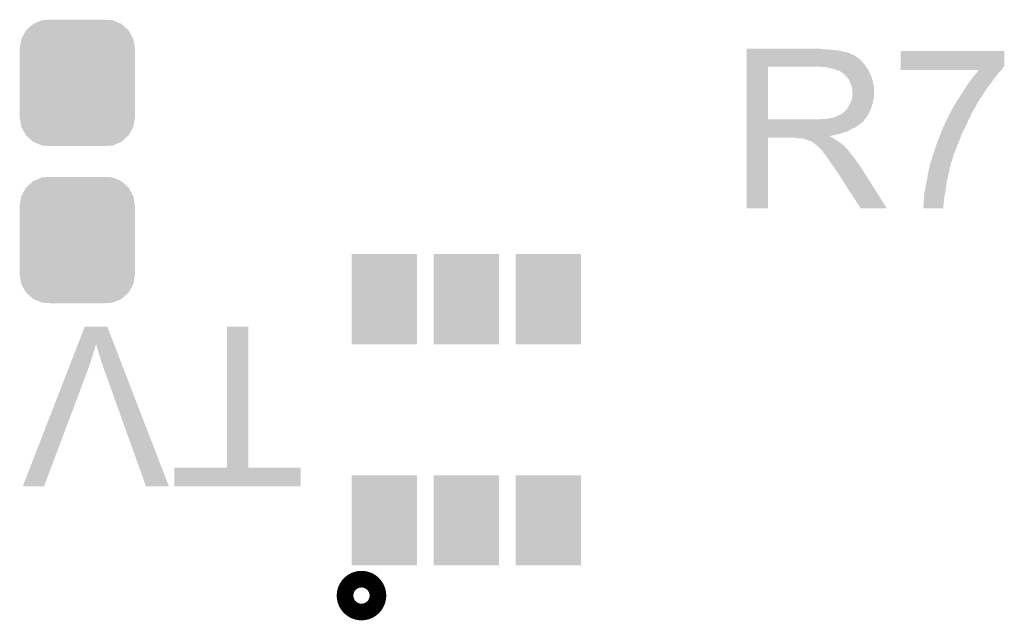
# Model space of a CAD drawing. Extents: x -9 to 122, y -9 to 65.
# Tile 126 of 256: x 28.72 to 34.73, y 51.85 to 55.52. Entities that reach past the tile are written whole.
import ezdxf

# ---------------------------------------------------------------- set-up
doc = ezdxf.new("R2010")
doc.units = 0
doc.layers.get('0').update_dxf_attribs({"linetype": 'CONTINUOUS'})
doc.layers.add('CLICKER_4_FOR_R7FA4M2A_V100_GTO', color=12, linetype='CONTINUOUS')
doc.layers.add('CLICKER_4_FOR_R7FA4M2A_V100_GTS', color=13, linetype='CONTINUOUS')

# ---------------------------------------------------------------- blocks, each defined once
blk = doc.blocks.new('CUSTOM_170')
for points in [[(-0.26893, 0.360448), (-0.267216, 0.361152), (0.268592, 0.360448), (0.26779, 0.361152)], [(-0.267216, 0.361152), (-0.213724, 0.383108), (0.26779, 0.361152), (0.21312, 0.383108)], [(-0.213724, 0.383108), (-0.20803, 0.383392), (0.21312, 0.383108), (0.212412, 0.383392)], [(-0.20803, 0.383392), (-0.154122, 0.38608), (0.212412, 0.383392), (0.154132, 0.38608)], [(-0.341452, 0.269636), (-0.313432, 0.320688), (0.341702, 0.269636), (0.313176, 0.320688)], [(-0.313432, 0.320688), (-0.312264, 0.321732), (0.313176, 0.320688), (0.312592, 0.321732)], [(-0.312264, 0.321732), (-0.26893, 0.360448), (0.312592, 0.321732), (0.268592, 0.360448)], [(-0.35179, 0.21082), (-0.342144, 0.268372), (0.35179, 0.21082), (0.34192, 0.268372)], [(-0.342144, 0.268372), (-0.341452, 0.269636), (0.34192, 0.268372), (0.341702, 0.269636)], [(-0.35179, 0.20955), (-0.35179, 0.21082), (0.35179, 0.20955), (0.35179, 0.21082)], [(-0.35179, -0.20955), (-0.35179, 0.20955), (0.35179, -0.20955), (0.35179, 0.20955)], [(-0.35179, -0.21082), (-0.35179, -0.20955), (0.35179, -0.21082), (0.35179, -0.20955)], [(-0.34192, -0.268358), (-0.35179, -0.21082), (0.342148, -0.268358), (0.35179, -0.21082)], [(-0.341702, -0.269636), (-0.34192, -0.268358), (0.341446, -0.269636), (0.342148, -0.268358)], [(-0.313184, -0.320676), (-0.341702, -0.269636), (0.31344, -0.320676), (0.341446, -0.269636)], [(-0.312594, -0.321732), (-0.313184, -0.320676), (0.312258, -0.321732), (0.31344, -0.320676)], [(-0.268602, -0.36044), (-0.312594, -0.321732), (0.26894, -0.36044), (0.312258, -0.321732)], [(-0.267792, -0.361154), (-0.268602, -0.36044), (0.2672, -0.361154), (0.26894, -0.36044)], [(-0.213136, -0.383104), (-0.267792, -0.361154), (0.213734, -0.383104), (0.2672, -0.361154)], [(-0.212414, -0.383394), (-0.213136, -0.383104), (0.207926, -0.383394), (0.213734, -0.383104)], [(-0.154122, -0.38608), (-0.212414, -0.383394), (0.154132, -0.38608), (0.207926, -0.383394)]]:
    blk.add_solid(points)
blk = doc.blocks.new('RECTANGLE_181')
blk.add_solid([(0.19939, 0.27559), (0.19939, -0.27559), (-0.19939, 0.27559), (-0.19939, -0.27559)])

msp = doc.modelspace()

# ---------------------------------------------------------------- linework, layer by layer
at = {"layer": 'CLICKER_4_FOR_R7FA4M2A_V100_GTO', "const_width": 0.20066}
msp.add_lwpolyline([(30.75432, 52.00142, 1), (30.85592, 52.00142, 1)], format="xyb", close=True, dxfattribs=at)
at = {"layer": 'CLICKER_4_FOR_R7FA4M2A_V100_GTO'}
for points in [[(33.15718, 55.33898), (33.157182, 55.34152), (33.619442, 55.33898), (33.609282, 55.34152)], [(33.15718, 55.3339), (33.15718, 55.33898), (33.6931, 55.3339), (33.63214, 55.33898)], [(33.15718, 55.32882), (33.15718, 55.3339), (33.72612, 55.32882), (33.6931, 55.3339)], [(33.15718, 55.3212), (33.15718, 55.32882), (33.75914, 55.3212), (33.72612, 55.32882)], [(33.15718, 55.318658), (33.15718, 55.3212), (33.774382, 55.318658), (33.75914, 55.3212)], [(33.15718, 55.313576), (33.15718, 55.318658), (33.78708, 55.313576), (33.774382, 55.318658)], [(33.15718, 55.31104), (33.15718, 55.313576), (33.789624, 55.31104), (33.78708, 55.313576)], [(33.15718, 55.3085), (33.15718, 55.31104), (33.79724, 55.3085), (33.789624, 55.31104)], [(33.15718, 55.303418), (33.15718, 55.3085), (33.809942, 55.303418), (33.79724, 55.3085)], [(33.15718, 55.29326), (33.15718, 55.303418), (33.82518, 55.29326), (33.809942, 55.303418)], [(34.096962, 55.2323), (34.09698, 55.328798), (34.729398, 55.2323), (34.72942, 55.328798)], [(34.09698, 55.328798), (34.096982, 55.32882), (34.72942, 55.328798), (34.096982, 55.32882)], [(33.157178, 55.24246), (33.15718, 55.26278), (33.87852, 55.24246), (33.86074, 55.26278)], [(33.157178, 55.2323), (33.157178, 55.24246), (33.885294, 55.2323), (33.87852, 55.24246)], [(33.15718, 55.280558), (33.15718, 55.29326), (33.842962, 55.280558), (33.82518, 55.29326)], [(33.15718, 55.26278), (33.15718, 55.280558), (33.86074, 55.26278), (33.842962, 55.280558)], [(33.157172, 54.909742), (33.157178, 55.2323), (33.2867, 54.909742), (33.286722, 55.2323)], [(33.63214, 55.22976), (33.59404, 55.2323), (33.886988, 55.22976), (33.885294, 55.2323)], [(33.662622, 55.22468), (33.63214, 55.22976), (33.890374, 55.22468), (33.886988, 55.22976)], [(33.681256, 55.219598), (33.662622, 55.22468), (33.893762, 55.219598), (33.890374, 55.22468)], [(33.69056, 55.21706), (33.681256, 55.219598), (33.8963, 55.21706), (33.893762, 55.219598)], [(33.713418, 55.20944), (33.69056, 55.21706), (33.90138, 55.20944), (33.8963, 55.21706)], [(33.7312, 55.201818), (33.713418, 55.20944), (33.903922, 55.201818), (33.90138, 55.20944)], [(33.74136, 55.1942), (33.7312, 55.201818), (33.90646, 55.1942), (33.903922, 55.201818)], [(33.741364, 55.194198), (33.74136, 55.1942), (33.90646, 55.194198), (33.90646, 55.1942)], [(33.748982, 55.189118), (33.741364, 55.194198), (33.909364, 55.189118), (33.90646, 55.194198)], [(33.761684, 55.176416), (33.748982, 55.189118), (33.916622, 55.176416), (33.909364, 55.189118)], [(34.09696, 55.21452), (34.096962, 55.224676), (34.714178, 55.21452), (34.719258, 55.224676)], [(34.09696, 55.212002), (34.09696, 55.21452), (34.71166, 55.212002), (34.714178, 55.21452)], [(34.574434, 55.21198), (34.09696, 55.212002), (34.711638, 55.21198), (34.71166, 55.212002)], [(34.096962, 55.232294), (34.096962, 55.2323), (34.726874, 55.232294), (34.729398, 55.2323)], [(34.096962, 55.224676), (34.096962, 55.232294), (34.719258, 55.224676), (34.726874, 55.232294)], [(34.547642, 55.17896), (34.560006, 55.1942), (34.6837, 55.17896), (34.69386, 55.1942)], [(34.560006, 55.1942), (34.574434, 55.21198), (34.69386, 55.1942), (34.711638, 55.21198)], [(33.7693, 55.1688), (33.761684, 55.176416), (33.918526, 55.1688), (33.916622, 55.176416)], [(33.77837, 55.156102), (33.7693, 55.1688), (33.9217, 55.156102), (33.918526, 55.1688)], [(33.782, 55.15102), (33.77837, 55.156102), (33.923226, 55.15102), (33.9217, 55.156102)], [(33.78962, 55.1307), (33.782, 55.15102), (33.92932, 55.1307), (33.923226, 55.15102)], [(33.79724, 55.112918), (33.78962, 55.1307), (33.932554, 55.112918), (33.92932, 55.1307)], [(34.492004, 55.10276), (34.506796, 55.12562), (34.62528, 55.10276), (34.64306, 55.12562)], [(34.506796, 55.12562), (34.50844, 55.128158), (34.64306, 55.12562), (34.644962, 55.128158)], [(34.50844, 55.128158), (34.522036, 55.14594), (34.644962, 55.128158), (34.6583, 55.14594)], [(34.522036, 55.14594), (34.535632, 55.16372), (34.6583, 55.14594), (34.671, 55.16372)], [(34.535632, 55.16372), (34.54146, 55.17134), (34.671, 55.16372), (34.67735, 55.17134)], [(34.54146, 55.17134), (34.547642, 55.17896), (34.67735, 55.17134), (34.6837, 55.17896)], [(33.798934, 55.102758), (33.79724, 55.112918), (33.9344, 55.102758), (33.932554, 55.112918)], [(33.79978, 55.09768), (33.798934, 55.102758), (33.9344, 55.09768), (33.9344, 55.102758)], [(33.80232, 55.084978), (33.79978, 55.09768), (33.9344, 55.084978), (33.9344, 55.09768)], [(33.80232, 55.054498), (33.80232, 55.084978), (33.9344, 55.054498), (33.9344, 55.084978)], [(34.46145, 55.0545), (34.477326, 55.079902), (34.594802, 55.0545), (34.61004, 55.079902)], [(34.477326, 55.079902), (34.4805, 55.08498), (34.61004, 55.079902), (34.613424, 55.08498)], [(34.4805, 55.08498), (34.492004, 55.10276), (34.613424, 55.08498), (34.62528, 55.10276)], [(33.77946, 54.99354), (33.784538, 55.001158), (33.921238, 54.99354), (33.923316, 55.001158)], [(33.784538, 55.001158), (33.78962, 55.01132), (33.923316, 55.001158), (33.926086, 55.01132)], [(33.78962, 55.01132), (33.790636, 55.01386), (33.926086, 55.01132), (33.92678, 55.01386)], [(33.790636, 55.01386), (33.7947, 55.02402), (33.92678, 55.01386), (33.929036, 55.02402)], [(33.7947, 55.02402), (33.798932, 55.03672), (33.929036, 55.02402), (33.93186, 55.03672)], [(33.798932, 55.03672), (33.799778, 55.039258), (33.93186, 55.03672), (33.932494, 55.039258)], [(33.799778, 55.039258), (33.801048, 55.046878), (33.932494, 55.039258), (33.9344, 55.046878)], [(33.801048, 55.046878), (33.80232, 55.054498), (33.9344, 55.046878), (33.9344, 55.054498)], [(34.425466, 54.99862), (34.432238, 55.008778), (34.55924, 54.99862), (34.565164, 55.008778)], [(34.432238, 55.008778), (34.4424, 55.026562), (34.565164, 55.008778), (34.575538, 55.026562)], [(34.4424, 55.026562), (34.444214, 55.029102), (34.575538, 55.026562), (34.57702, 55.029102)], [(34.444214, 55.029102), (34.4551, 55.04434), (34.57702, 55.029102), (34.587688, 55.04434)], [(34.4551, 55.04434), (34.46145, 55.0545), (34.587688, 55.04434), (34.594802, 55.0545)], [(33.715958, 54.935118), (33.728662, 54.9402), (33.896296, 54.935118), (33.898838, 54.9402)], [(33.728662, 54.9402), (33.741358, 54.947818), (33.898838, 54.9402), (33.902648, 54.947818)], [(33.741358, 54.947818), (33.750884, 54.95544), (33.902648, 54.947818), (33.90646, 54.95544)], [(33.750884, 54.95544), (33.754058, 54.957978), (33.90646, 54.95544), (33.907516, 54.957978)], [(33.754058, 54.957978), (33.766758, 54.970678), (33.907516, 54.957978), (33.912808, 54.970678)], [(33.766758, 54.970678), (33.776918, 54.985916), (33.912808, 54.970678), (33.919158, 54.985916)], [(33.776918, 54.985918), (33.77946, 54.99354), (33.91916, 54.985918), (33.921238, 54.99354)], [(33.776918, 54.985916), (33.776918, 54.985918), (33.919158, 54.985916), (33.91916, 54.985918)], [(34.386518, 54.924958), (34.39541, 54.94274), (34.521138, 54.924958), (34.52876, 54.94274)], [(34.39541, 54.94274), (34.401762, 54.95544), (34.52876, 54.94274), (34.53384, 54.95544)], [(34.401762, 54.95544), (34.404302, 54.957984), (34.53384, 54.95544), (34.535534, 54.957984)], [(34.404302, 54.957984), (34.406838, 54.963058), (34.535534, 54.957984), (34.538918, 54.963058)], [(34.406838, 54.963058), (34.40684, 54.963062), (34.538918, 54.963058), (34.53892, 54.963062)], [(34.40684, 54.963062), (34.408532, 54.968136), (34.53892, 54.963062), (34.541458, 54.968136)], [(34.408532, 54.968136), (34.40938, 54.97068), (34.541458, 54.968136), (34.543998, 54.97068)], [(34.40938, 54.97068), (34.409382, 54.970682), (34.543998, 54.97068), (34.543998, 54.970682)], [(34.409382, 54.970682), (34.417, 54.98084), (34.543998, 54.970682), (34.54954, 54.98084)], [(34.417, 54.98084), (34.422082, 54.993542), (34.54954, 54.98084), (34.556468, 54.993542)], [(34.422082, 54.993542), (34.425466, 54.99862), (34.556468, 54.993542), (34.55924, 54.99862)], [(33.15717, 54.89702), (33.157172, 54.90972), (33.86835, 54.89702), (33.876824, 54.90972)], [(33.15717, 54.896998), (33.15717, 54.89702), (33.86582, 54.896998), (33.86835, 54.89702)], [(33.15717, 54.894474), (33.15717, 54.896998), (33.865806, 54.894474), (33.86582, 54.896998)], [(33.15717, 54.891938), (33.15717, 54.894474), (33.86074, 54.891938), (33.865806, 54.894474)], [(33.15717, 54.88686), (33.15717, 54.891938), (33.85566, 54.88686), (33.86074, 54.891938)], [(33.15717, 54.881778), (33.15717, 54.88686), (33.848038, 54.881778), (33.85566, 54.88686)], [(33.15717, 54.87416), (33.15717, 54.881778), (33.840416, 54.87416), (33.848038, 54.881778)], [(33.157172, 54.90972), (33.157172, 54.909742), (33.594038, 54.90972), (33.2867, 54.909742)], [(33.594038, 54.90972), (33.61182, 54.91226), (33.876824, 54.90972), (33.87852, 54.91226)], [(33.634678, 54.91226), (33.65754, 54.91734), (33.87852, 54.91226), (33.883598, 54.91734)], [(33.65754, 54.91734), (33.680398, 54.91988), (33.883598, 54.91734), (33.886138, 54.91988)], [(33.680398, 54.91988), (33.700714, 54.924958), (33.886138, 54.91988), (33.891216, 54.924958)], [(33.700714, 54.924958), (33.700716, 54.92496), (33.891216, 54.924958), (33.891218, 54.92496)], [(33.700716, 54.92496), (33.70326, 54.927498), (33.891218, 54.92496), (33.892486, 54.927498)], [(33.70326, 54.927498), (33.708338, 54.93004), (33.892486, 54.927498), (33.893758, 54.93004)], [(33.708338, 54.93004), (33.715958, 54.935118), (33.893758, 54.93004), (33.896296, 54.935118)], [(34.35881, 54.86654), (34.3692, 54.8894), (34.4932, 54.86654), (34.50336, 54.8894)], [(34.3692, 54.8894), (34.37382, 54.89956), (34.50336, 54.8894), (34.50717, 54.89956)], [(34.37382, 54.89956), (34.3789, 54.90972), (34.50717, 54.89956), (34.51098, 54.90972)], [(34.3789, 54.90972), (34.386518, 54.924958), (34.51098, 54.90972), (34.521138, 54.924958)], [(33.15717, 54.869076), (33.15717, 54.87416), (33.82772, 54.869076), (33.840416, 54.87416)], [(33.15717, 54.85892), (33.15717, 54.869076), (33.817556, 54.85892), (33.82772, 54.869076)], [(33.15717, 54.85384), (33.15717, 54.85892), (33.80232, 54.85384), (33.817556, 54.85892)], [(33.15717, 54.846218), (33.15717, 54.85384), (33.787078, 54.846218), (33.80232, 54.85384)], [(33.15717, 54.836058), (33.15717, 54.846218), (33.771838, 54.836058), (33.787078, 54.846218)], [(33.15717, 54.830978), (33.15717, 54.836058), (33.751518, 54.830978), (33.771838, 54.836058)], [(33.15717, 54.82336), (33.15717, 54.830978), (33.731198, 54.82336), (33.751518, 54.830978)], [(33.15717, 54.81828), (33.15717, 54.82336), (33.71088, 54.81828), (33.731198, 54.82336)], [(34.337774, 54.815738), (34.34842, 54.84368), (34.4678, 54.815738), (34.48177, 54.84368)], [(34.34842, 54.84368), (34.35881, 54.86654), (34.48177, 54.84368), (34.4932, 54.86654)], [(33.15716, 54.366182), (33.157168, 54.797938), (33.286678, 54.366182), (33.2867, 54.797938)], [(33.157168, 54.80812), (33.15717, 54.81828), (33.660302, 54.80812), (33.71088, 54.81828)], [(33.157168, 54.808118), (33.157168, 54.80812), (33.662622, 54.808118), (33.660302, 54.80812)], [(33.157168, 54.805576), (33.157168, 54.808118), (33.670242, 54.805576), (33.662622, 54.808118)], [(33.157168, 54.79796), (33.157168, 54.805576), (33.677862, 54.79796), (33.670242, 54.805576)], [(33.157168, 54.797938), (33.157168, 54.79796), (33.2867, 54.797938), (33.451798, 54.79796)], [(33.45181, 54.797958), (33.451798, 54.79796), (33.677864, 54.797958), (33.677862, 54.79796)], [(33.467038, 54.79542), (33.45181, 54.797958), (33.68294, 54.79542), (33.677864, 54.797958)], [(33.494976, 54.792882), (33.489896, 54.79542), (33.688016, 54.792882), (33.68294, 54.79542)], [(33.505136, 54.79288), (33.494976, 54.792882), (33.688018, 54.79288), (33.688016, 54.792882)], [(33.527998, 54.78526), (33.505136, 54.79288), (33.70072, 54.78526), (33.688018, 54.79288)], [(33.53816, 54.78018), (33.527998, 54.78526), (33.709188, 54.78018), (33.70072, 54.78526)], [(33.545778, 54.77764), (33.53816, 54.78018), (33.71342, 54.77764), (33.709188, 54.78018)], [(33.561016, 54.770022), (33.545778, 54.77764), (33.722944, 54.770022), (33.71342, 54.77764)], [(33.56356, 54.76748), (33.561016, 54.770022), (33.72612, 54.76748), (33.722944, 54.770022)], [(33.563564, 54.767478), (33.56356, 54.76748), (33.726122, 54.767478), (33.72612, 54.76748)], [(33.573088, 54.759858), (33.563564, 54.767478), (33.738822, 54.759858), (33.726122, 54.767478)], [(33.57626, 54.75732), (33.573088, 54.759858), (33.74136, 54.75732), (33.738822, 54.759858)], [(34.3154, 54.75732), (34.31794, 54.76494), (34.44494, 54.75732), (34.448114, 54.76494)], [(34.31794, 54.76494), (34.327084, 54.787802), (34.448114, 54.76494), (34.45764, 54.787802)], [(34.327084, 54.787802), (34.3281, 54.79034), (34.45764, 54.787802), (34.458562, 54.79034)], [(34.3281, 54.79034), (34.337774, 54.815738), (34.458562, 54.79034), (34.4678, 54.815738)], [(33.586418, 54.7497), (33.57626, 54.75732), (33.74898, 54.7497), (33.74136, 54.75732)], [(33.611822, 54.724298), (33.586418, 54.7497), (33.77438, 54.724298), (33.74898, 54.7497)], [(33.619438, 54.716682), (33.611822, 54.724298), (33.780094, 54.716682), (33.77438, 54.724298)], [(33.62452, 54.70906), (33.619438, 54.716682), (33.78581, 54.70906), (33.780094, 54.716682)], [(33.6296, 54.70398), (33.62452, 54.70906), (33.78962, 54.70398), (33.78581, 54.70906)], [(33.632138, 54.701442), (33.6296, 54.70398), (33.791842, 54.701442), (33.78962, 54.70398)], [(33.643254, 54.68366), (33.632138, 54.701442), (33.8074, 54.68366), (33.791842, 54.701442)], [(34.296534, 54.698902), (34.297622, 54.70144), (34.42208, 54.698902), (34.423072, 54.70144)], [(34.297622, 54.70144), (34.3027, 54.71922), (34.423072, 54.70144), (34.43003, 54.71922)], [(34.3027, 54.71922), (34.3154, 54.75732), (34.43003, 54.71922), (34.44494, 54.75732)], [(33.64484, 54.68112), (33.643254, 54.68366), (33.809178, 54.68112), (33.8074, 54.68366)], [(33.66008, 54.6608), (33.64484, 54.68112), (33.823402, 54.6608), (33.809178, 54.68112)], [(33.661774, 54.65826), (33.66008, 54.6608), (33.82518, 54.65826), (33.823402, 54.6608)], [(33.67532, 54.63794), (33.661774, 54.65826), (33.83996, 54.63794), (33.82518, 54.65826)], [(34.275566, 54.632856), (34.2773, 54.640482), (34.40176, 54.632856), (34.404106, 54.640482)], [(34.2773, 54.640482), (34.277302, 54.643024), (34.404106, 54.640482), (34.404888, 54.643024)], [(34.277302, 54.643024), (34.27984, 54.648102), (34.404888, 54.643024), (34.40645, 54.648102)], [(34.27984, 54.648102), (34.28238, 54.65572), (34.40645, 54.648102), (34.408794, 54.65572)], [(34.28238, 54.65572), (34.28746, 54.668422), (34.408794, 54.65572), (34.412702, 54.668422)], [(34.28746, 54.668422), (34.290002, 54.683662), (34.412702, 54.668422), (34.41739, 54.683662)], [(34.290002, 54.683662), (34.296534, 54.698902), (34.41739, 54.683662), (34.42208, 54.698902)], [(33.681036, 54.63032), (33.67532, 54.63794), (33.8455, 54.63032), (33.83996, 54.63794)], [(33.69056, 54.617618), (33.681036, 54.63032), (33.85356, 54.617618), (33.8455, 54.63032)], [(33.70326, 54.5973), (33.69056, 54.617618), (33.86645, 54.5973), (33.85356, 54.617618)], [(33.71342, 54.58206), (33.70326, 54.5973), (33.87612, 54.58206), (33.86645, 54.5973)], [(33.718498, 54.57698), (33.71342, 54.58206), (33.879344, 54.57698), (33.87612, 54.58206)], [(34.262482, 54.571898), (34.2646, 54.5846), (34.38652, 54.571898), (34.39075, 54.5846)], [(34.2646, 54.5846), (34.265176, 54.58714), (34.39075, 54.5846), (34.391598, 54.58714)], [(34.265176, 54.58714), (34.270948, 54.612538), (34.391598, 54.58714), (34.39668, 54.612538)], [(34.270948, 54.612538), (34.274412, 54.627778), (34.39668, 54.612538), (34.401758, 54.627778)], [(34.274412, 54.627778), (34.275566, 54.632856), (34.401758, 54.627778), (34.40176, 54.632856)], [(33.721038, 54.571904), (33.718498, 54.57698), (33.882564, 54.571904), (33.879344, 54.57698)], [(33.723574, 54.569366), (33.721038, 54.571904), (33.884174, 54.569366), (33.882564, 54.571904)], [(33.72358, 54.566824), (33.723574, 54.569366), (33.885786, 54.566824), (33.884174, 54.569366)], [(33.853116, 54.36617), (33.72358, 54.566824), (34.013094, 54.36617), (33.885786, 54.566824)], [(34.251052, 54.51348), (34.25444, 54.52872), (34.37636, 54.51348), (34.378264, 54.52872)], [(34.25444, 54.52872), (34.255454, 54.533798), (34.378264, 54.52872), (34.3789, 54.533798)], [(34.255454, 54.533798), (34.25952, 54.55412), (34.3789, 54.533798), (34.38398, 54.55412)], [(34.25952, 54.55412), (34.262482, 54.571898), (34.38398, 54.55412), (34.38652, 54.571898)], [(34.2392, 54.44236), (34.24174, 54.46268), (34.364728, 54.44236), (34.367936, 54.46268)], [(34.24174, 54.46268), (34.243008, 54.46776), (34.367936, 54.46268), (34.36874, 54.46776)], [(34.243008, 54.46776), (34.24682, 54.483002), (34.36874, 54.46776), (34.37128, 54.483002)], [(34.24682, 54.483002), (34.24936, 54.50586), (34.37128, 54.483002), (34.37509, 54.50586)], [(34.24936, 54.50586), (34.251052, 54.51348), (34.37509, 54.50586), (34.37636, 54.51348)], [(34.23666, 54.409342), (34.238352, 54.419502), (34.360148, 54.409342), (34.36112, 54.419502)], [(34.23666, 54.383944), (34.23666, 54.409342), (34.35772, 54.383944), (34.360148, 54.409342)], [(34.238352, 54.419502), (34.2392, 54.424582), (34.36112, 54.419502), (34.361922, 54.424582)], [(34.2392, 54.424582), (34.2392, 54.44236), (34.361922, 54.424582), (34.364728, 54.44236)], [(33.286678, 54.36616), (33.15716, 54.366182), (33.286678, 54.36616), (33.286678, 54.366182)], [(34.0131, 54.36616), (34.013094, 54.36617), (34.0131, 54.36616), (33.853116, 54.36617)], [(34.23412, 54.366182), (34.234122, 54.376322), (34.356022, 54.366182), (34.35699, 54.376322)], [(34.35602, 54.36616), (34.23412, 54.366182), (34.35602, 54.36616), (34.356022, 54.366182)], [(34.234122, 54.376322), (34.23666, 54.383944), (34.35699, 54.376322), (34.35772, 54.383944)], [(29.074582, 53.537972), (29.11603, 53.644786), (29.29435, 53.537972), (29.253184, 53.644786)], [(29.11603, 53.644786), (29.116036, 53.6448), (29.253184, 53.644786), (29.116036, 53.6448)], [(29.9847, 52.783762), (29.98472, 53.644778), (30.114262, 52.783762), (30.11424, 53.644778)], [(29.98472, 53.644778), (29.984722, 53.6448), (30.11424, 53.644778), (29.984722, 53.6448)], [(29.054928, 53.487322), (29.062812, 53.507638), (29.16936, 53.487322), (29.176978, 53.507638)], [(29.062812, 53.507638), (29.068724, 53.522878), (29.176978, 53.507638), (29.17952, 53.522878)], [(29.068724, 53.522878), (29.070696, 53.527956), (29.17952, 53.522878), (29.182058, 53.527956)], [(29.070696, 53.527956), (29.072666, 53.533034), (29.182058, 53.527956), (29.18206, 53.533034)], [(29.072666, 53.533034), (29.073652, 53.535574), (29.18206, 53.533034), (29.184594, 53.535574)], [(29.073652, 53.535574), (29.074582, 53.537972), (29.184594, 53.535574), (29.1846, 53.537972)], [(29.20238, 53.4797), (29.1846, 53.537972), (29.316806, 53.4797), (29.29435, 53.537972)], [(29.035214, 53.43652), (29.054928, 53.487322), (29.154122, 53.43652), (29.16936, 53.487322)], [(29.21762, 53.428898), (29.20238, 53.4797), (29.336386, 53.428898), (29.316806, 53.4797)], [(28.737572, 52.66947), (29.012546, 53.3781), (28.867094, 52.66947), (29.1338, 53.3781)], [(29.012546, 53.3781), (29.024372, 53.40858), (29.1338, 53.3781), (29.14396, 53.40858)], [(29.024372, 53.40858), (29.035214, 53.43652), (29.14396, 53.40858), (29.154122, 53.43652)], [(29.22524, 53.40858), (29.21762, 53.428898), (29.344216, 53.40858), (29.336386, 53.428898)], [(29.22778, 53.400958), (29.22524, 53.40858), (29.347152, 53.400958), (29.344216, 53.40858)], [(29.230318, 53.390802), (29.22778, 53.400958), (29.351066, 53.390802), (29.347152, 53.400958)], [(29.232858, 53.385724), (29.230318, 53.390802), (29.353024, 53.385724), (29.351066, 53.390802)], [(29.23286, 53.383184), (29.232858, 53.385724), (29.354002, 53.383184), (29.353024, 53.385724)], [(29.2354, 53.3781), (29.23286, 53.383184), (29.355962, 53.3781), (29.354002, 53.383184)], [(29.489396, 52.669456), (29.2354, 53.3781), (29.629062, 52.669456), (29.355962, 53.3781)], [(29.66212, 52.669462), (29.66214, 52.783718), (30.434258, 52.669462), (30.43428, 52.783718)], [(29.66214, 52.783718), (29.662142, 52.78374), (30.43428, 52.783718), (30.114262, 52.78374)], [(29.662142, 52.78374), (29.9847, 52.783762), (30.114262, 52.78374), (30.114262, 52.783762)], [(28.867084, 52.66944), (28.737572, 52.66947), (28.867084, 52.66944), (28.867094, 52.66947)], [(29.629068, 52.66944), (29.629062, 52.669456), (29.629068, 52.66944), (29.489396, 52.669456)], [(30.434258, 52.66944), (29.66212, 52.669462), (30.434258, 52.66944), (30.434258, 52.669462)]]:
    msp.add_solid(points, dxfattribs=at)

# ---------------------------------------------------------------- block references
at = {"layer": 'CLICKER_4_FOR_R7FA4M2A_V100_GTS'}
for name, p in [('CUSTOM_170', (29.0703, 55.13324)), ('CUSTOM_170', (29.0703, 54.17312)), ('RECTANGLE_181', (30.94482, 53.81244)), ('RECTANGLE_181', (31.4452, 53.81244)), ('RECTANGLE_181', (31.94558, 53.81244)), ('RECTANGLE_181', (30.94482, 52.46116)), ('RECTANGLE_181', (31.4452, 52.46116)), ('RECTANGLE_181', (31.94558, 52.46116))]:
    msp.add_blockref(name, p, dxfattribs=at)

doc.saveas('drawing.dxf')
